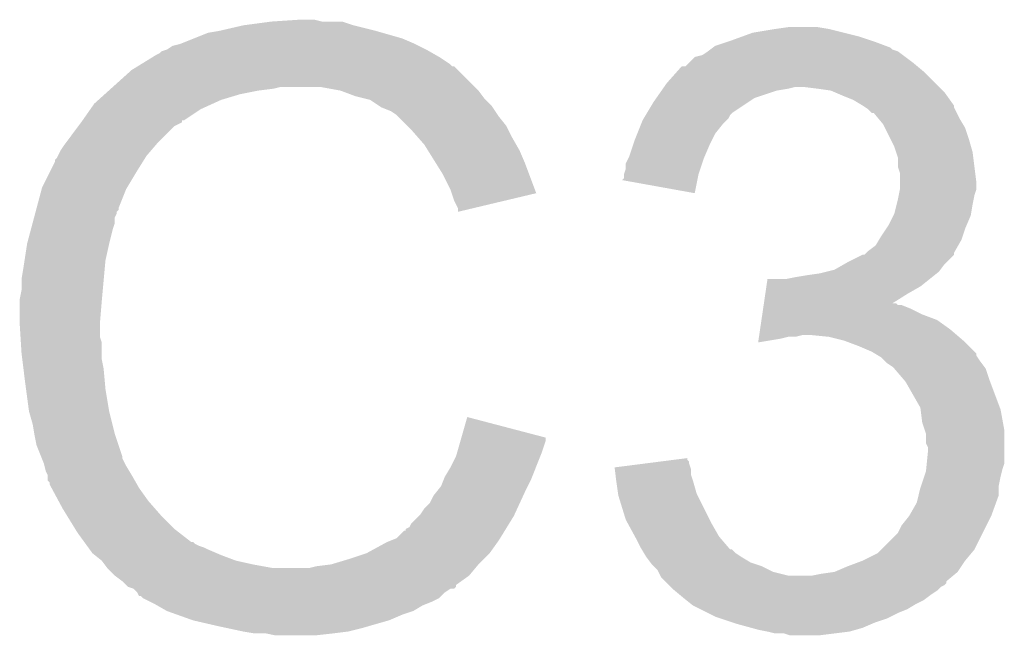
# Model space of a CAD drawing. Extents: x -1.3 to 24.2, y -3.9 to 39.2.
# Tile 29 of 34: x 14.392 to 15.733, y 29.248 to 30.086. Entities that reach past the tile are written whole.
import ezdxf

# ---------------------------------------------------------------- set-up
doc = ezdxf.new("R2010")
doc.units = 0
doc.layers.add('PRESSURE_26_CLICK_V100_GTO', color=14, linetype='CONTINUOUS')

msp = doc.modelspace()

# ---------------------------------------------------------------- linework, layer by layer
at = {"layer": 'PRESSURE_26_CLICK_V100_GTO'}
for points in [[(14.696454, 30.078682), (14.734524, 30.083758), (14.8463, 30.078682), (14.831062, 30.083758)], [(14.734524, 30.083758), (14.73454, 30.08376), (14.831062, 30.083758), (14.803122, 30.08376)], [(14.73454, 30.08376), (14.772638, 30.0863), (14.803122, 30.08376), (14.792958, 30.0863)], [(14.629128, 30.0609), (14.648182, 30.06852), (14.912342, 30.0609), (14.885672, 30.06852)], [(14.648182, 30.06852), (14.66342, 30.07106), (14.885672, 30.06852), (14.87678, 30.07106)], [(14.66342, 30.07106), (14.69644, 30.07868), (14.87678, 30.07106), (14.846308, 30.07868)], [(14.69644, 30.07868), (14.696454, 30.078682), (14.846308, 30.07868), (14.8463, 30.078682)], [(15.37589, 30.06344), (15.389862, 30.06852), (15.534638, 30.06344), (15.51432, 30.06852)], [(15.389862, 30.06852), (15.42034, 30.0736), (15.51432, 30.06852), (15.494, 30.0736)], [(15.42034, 30.0736), (15.438122, 30.07614), (15.494, 30.0736), (15.478758, 30.07614)], [(14.610082, 30.053282), (14.629128, 30.0609), (14.930116, 30.053282), (14.912342, 30.0609)], [(15.33906, 30.05074), (15.3543, 30.05582), (15.57104, 30.05074), (15.5575, 30.05582)], [(15.3543, 30.05582), (15.36192, 30.05836), (15.5575, 30.05582), (15.54988, 30.05836)], [(15.36192, 30.05836), (15.37589, 30.06344), (15.54988, 30.05836), (15.534638, 30.06344)], [(14.582138, 30.040582), (14.584684, 30.04312), (14.954246, 30.040582), (14.949804, 30.04312)], [(14.584684, 30.04312), (14.592298, 30.04566), (14.949804, 30.04312), (14.945358, 30.04566)], [(14.592298, 30.04566), (14.592304, 30.045662), (14.945358, 30.04566), (14.945356, 30.045662)], [(14.592304, 30.045662), (14.59992, 30.050742), (14.945356, 30.045662), (14.935196, 30.050742)], [(14.59992, 30.050742), (14.610072, 30.05328), (14.935196, 30.050742), (14.93012, 30.05328)], [(14.610072, 30.05328), (14.610082, 30.053282), (14.93012, 30.05328), (14.930116, 30.053282)], [(15.321284, 30.038042), (15.328896, 30.043118), (15.594752, 30.038042), (15.587982, 30.043118)], [(15.328896, 30.043118), (15.3289, 30.04312), (15.587982, 30.043118), (15.587978, 30.04312)], [(15.3289, 30.04312), (15.332286, 30.04566), (15.587978, 30.04312), (15.580364, 30.04566)], [(15.332286, 30.04566), (15.335668, 30.048196), (15.580364, 30.04566), (15.577818, 30.048196)], [(15.335668, 30.048196), (15.33906, 30.05074), (15.577818, 30.048196), (15.57104, 30.05074)], [(14.556418, 30.025338), (14.572932, 30.0355), (14.978382, 30.025338), (14.96314, 30.0355)], [(14.572932, 30.0355), (14.57706, 30.03804), (14.96314, 30.0355), (14.958696, 30.03804)], [(14.57706, 30.03804), (14.582138, 30.040582), (14.958696, 30.03804), (14.954246, 30.040582)], [(15.298426, 30.022806), (15.3035, 30.02788), (15.61439, 30.022806), (15.6083, 30.02788)], [(15.3035, 30.02788), (15.311126, 30.035502), (15.6083, 30.02788), (15.598138, 30.035502)], [(15.311126, 30.035502), (15.321284, 30.038042), (15.598138, 30.035502), (15.594752, 30.038042)], [(14.51864, 29.99486), (14.544042, 30.017722), (15.0114, 29.99486), (14.988538, 30.017722)], [(14.544042, 30.017722), (14.552284, 30.022794), (14.988538, 30.017722), (14.983466, 30.022794)], [(14.552284, 30.022794), (14.552294, 30.0228), (14.983466, 30.022794), (14.980924, 30.0228)], [(14.552294, 30.0228), (14.556418, 30.025338), (14.980924, 30.0228), (14.978382, 30.025338)], [(15.273022, 29.999942), (15.28657, 30.015182), (15.638778, 29.999942), (15.623538, 30.015182)], [(15.28657, 30.015182), (15.293344, 30.0228), (15.623538, 30.015182), (15.614398, 30.0228)], [(15.293344, 30.0228), (15.298426, 30.022806), (15.614398, 30.0228), (15.61439, 30.022806)], [(14.507352, 29.9847), (14.512996, 29.98978), (14.69136, 29.9847), (14.716762, 29.98978)], [(14.512996, 29.98978), (14.515818, 29.99232), (14.716762, 29.98978), (14.737078, 29.99232)], [(14.515818, 29.99232), (14.51864, 29.99486), (14.737078, 29.99232), (14.747238, 29.99486)], [(14.828518, 29.98978), (14.800578, 29.99486), (15.01648, 29.98978), (15.0114, 29.99486)], [(14.828524, 29.989778), (14.828518, 29.98978), (15.01648, 29.989778), (15.01648, 29.98978)], [(14.848838, 29.982162), (14.828524, 29.989778), (15.022196, 29.982162), (15.01648, 29.989778)], [(15.258792, 29.979618), (15.265906, 29.989778), (15.392396, 29.979618), (15.422878, 29.989778)], [(15.265906, 29.989778), (15.267684, 29.99232), (15.422878, 29.989778), (15.43812, 29.99232)], [(15.267684, 29.99232), (15.269464, 29.99486), (15.43812, 29.99232), (15.448278, 29.99486)], [(15.269464, 29.99486), (15.273022, 29.999942), (15.64386, 29.99486), (15.638778, 29.999942)], [(15.47876, 29.99232), (15.458438, 29.99486), (15.6464, 29.99232), (15.64386, 29.99486)], [(15.496536, 29.98978), (15.47876, 29.99232), (15.64894, 29.98978), (15.6464, 29.99232)], [(15.502464, 29.98724), (15.496536, 29.98978), (15.65148, 29.98724), (15.64894, 29.98978)], [(14.493242, 29.972), (14.498886, 29.97708), (14.654784, 29.972), (14.66596, 29.97708)], [(14.498886, 29.97708), (14.507352, 29.9847), (14.66596, 29.97708), (14.69136, 29.9847)], [(14.859008, 29.97962), (14.848838, 29.982162), (15.024102, 29.97962), (15.022196, 29.982162)], [(14.86916, 29.977082), (14.859008, 29.97962), (15.02664, 29.977082), (15.024102, 29.97962)], [(14.880592, 29.96946), (14.86916, 29.977082), (15.03426, 29.96946), (15.02664, 29.977082)], [(15.246092, 29.959298), (15.255238, 29.97454), (15.361918, 29.959298), (15.384778, 29.97454)], [(15.255238, 29.97454), (15.258792, 29.979618), (15.384778, 29.97454), (15.392396, 29.979618)], [(15.51432, 29.98216), (15.502464, 29.98724), (15.65511, 29.98216), (15.65148, 29.98724)], [(15.527024, 29.97708), (15.51432, 29.98216), (15.658738, 29.97708), (15.65511, 29.98216)], [(15.539722, 29.96946), (15.527024, 29.97708), (15.66418, 29.96946), (15.658738, 29.97708)], [(14.477238, 29.94914), (14.487904, 29.964378), (14.615158, 29.94914), (14.638018, 29.964378)], [(14.487904, 29.964378), (14.493242, 29.972), (14.638018, 29.964378), (14.654784, 29.972)], [(14.884398, 29.966922), (14.880592, 29.96946), (15.035952, 29.966922), (15.03426, 29.96946)], [(14.897102, 29.96184), (14.884398, 29.966922), (15.03934, 29.96184), (15.035952, 29.966922)], [(14.90472, 29.95676), (14.897102, 29.96184), (15.042728, 29.95676), (15.03934, 29.96184)], [(15.539726, 29.969458), (15.539722, 29.96946), (15.66418, 29.969458), (15.66418, 29.96946)], [(15.543538, 29.966916), (15.539726, 29.969458), (15.664182, 29.966916), (15.66418, 29.969458)], [(15.54734, 29.96438), (15.543538, 29.966916), (15.665452, 29.96438), (15.664182, 29.966916)], [(15.552414, 29.959306), (15.54734, 29.96438), (15.667988, 29.959306), (15.665452, 29.96438)], [(14.47546, 29.9466), (14.47722, 29.949116), (14.612604, 29.9466), (14.61262, 29.949116)], [(14.47722, 29.949116), (14.477238, 29.94914), (14.61262, 29.949116), (14.615158, 29.94914)], [(14.907262, 29.95422), (14.90472, 29.95676), (15.04442, 29.95422), (15.042728, 29.95676)], [(14.919964, 29.941518), (14.907262, 29.95422), (15.054582, 29.941518), (15.04442, 29.95422)], [(15.237966, 29.944058), (15.24, 29.949142), (15.349218, 29.944058), (15.354298, 29.949142)], [(15.24, 29.949142), (15.241522, 29.951682), (15.354298, 29.949142), (15.356838, 29.951682)], [(15.241522, 29.951682), (15.244568, 29.956756), (15.356838, 29.951682), (15.359378, 29.956756)], [(15.244568, 29.956756), (15.246092, 29.959298), (15.359378, 29.956756), (15.361918, 29.959298)], [(15.554954, 29.9593), (15.552414, 29.959306), (15.667992, 29.9593), (15.667988, 29.959306)], [(15.561304, 29.951682), (15.554954, 29.9593), (15.6718, 29.951682), (15.667992, 29.9593)], [(15.56766, 29.944056), (15.561304, 29.951682), (15.676376, 29.944056), (15.6718, 29.951682)], [(14.454504, 29.91866), (14.471648, 29.941518), (14.5796, 29.91866), (14.602462, 29.941518)], [(14.471648, 29.941518), (14.475454, 29.946594), (14.602462, 29.941518), (14.612604, 29.946594)], [(14.475454, 29.946594), (14.47546, 29.9466), (14.612604, 29.946594), (14.612604, 29.9466)], [(14.925042, 29.93644), (14.919964, 29.941518), (15.057122, 29.93644), (15.054582, 29.941518)], [(14.933932, 29.926282), (14.925042, 29.93644), (15.0622, 29.926282), (15.057122, 29.93644)], [(15.232886, 29.931358), (15.237966, 29.944058), (15.339058, 29.931358), (15.349218, 29.944058)], [(15.570198, 29.938982), (15.56766, 29.944056), (15.67942, 29.938982), (15.676376, 29.944056)], [(15.57782, 29.92374), (15.570198, 29.938982), (15.6845, 29.92374), (15.67942, 29.938982)], [(14.94282, 29.916122), (14.933932, 29.926282), (15.068006, 29.916122), (15.0622, 29.926282)], [(15.227298, 29.91612), (15.22984, 29.92374), (15.33144, 29.91612), (15.335248, 29.92374)], [(15.22984, 29.92374), (15.232886, 29.931358), (15.335248, 29.92374), (15.339058, 29.931358)], [(15.5829, 29.91358), (15.57782, 29.92374), (15.687404, 29.91358), (15.6845, 29.92374)], [(14.443708, 29.900878), (14.447522, 29.908502), (14.56436, 29.900878), (14.570894, 29.908502)], [(14.447522, 29.908502), (14.4526, 29.91612), (14.570894, 29.908502), (14.577422, 29.91612)], [(14.4526, 29.91612), (14.454504, 29.91866), (14.577422, 29.91612), (14.5796, 29.91866)], [(14.947584, 29.9085), (14.94282, 29.916122), (15.07236, 29.9085), (15.068006, 29.916122)], [(14.958696, 29.89072), (14.947584, 29.9085), (15.07998, 29.89072), (15.07236, 29.9085)], [(15.22222, 29.900882), (15.227298, 29.91612), (15.324908, 29.900882), (15.33144, 29.91612)], [(15.58544, 29.905958), (15.5829, 29.91358), (15.68958, 29.905958), (15.687404, 29.91358)], [(14.4399, 29.893264), (14.439906, 29.895806), (14.5596, 29.893264), (14.561188, 29.895806)], [(14.439906, 29.895806), (14.442442, 29.898344), (14.561188, 29.895806), (14.562776, 29.898344)], [(14.442442, 29.898344), (14.443708, 29.900878), (14.562776, 29.898344), (14.56436, 29.900878)], [(15.217142, 29.890724), (15.220948, 29.89834), (15.32128, 29.890724), (15.32382, 29.89834)], [(15.220948, 29.89834), (15.22222, 29.900882), (15.32382, 29.89834), (15.324908, 29.900882)], [(15.587978, 29.898342), (15.58544, 29.905958), (15.690532, 29.898342), (15.68958, 29.905958)], [(15.58798, 29.885644), (15.587978, 29.898342), (15.69212, 29.885644), (15.690532, 29.898342)], [(14.42212, 29.8577), (14.433548, 29.88056), (14.53794, 29.8577), (14.55166, 29.88056)], [(14.433548, 29.88056), (14.4399, 29.893264), (14.55166, 29.88056), (14.5596, 29.893264)], [(14.96822, 29.875478), (14.958696, 29.89072), (15.085686, 29.875478), (15.07998, 29.89072)], [(15.214602, 29.875482), (15.21714, 29.883104), (15.3162, 29.875482), (15.31874, 29.883104)], [(15.21714, 29.883104), (15.217142, 29.890724), (15.31874, 29.883104), (15.32128, 29.890724)], [(15.590518, 29.878022), (15.58798, 29.885644), (15.693072, 29.878022), (15.69212, 29.885644)], [(14.97838, 29.85516), (14.96822, 29.875478), (15.093292, 29.85516), (15.085686, 29.875478)], [(15.212092, 29.867894), (15.2146, 29.870404), (15.314674, 29.867894), (15.31518, 29.870404)], [(15.311096, 29.850084), (15.212092, 29.867894), (15.311096, 29.850084), (15.314674, 29.867894)], [(15.2146, 29.875478), (15.214602, 29.875482), (15.3162, 29.875478), (15.3162, 29.875482)], [(15.2146, 29.870404), (15.2146, 29.875478), (15.31518, 29.870404), (15.3162, 29.875478)], [(15.59052, 29.865318), (15.590518, 29.878022), (15.69466, 29.865318), (15.693072, 29.878022)], [(14.414668, 29.829756), (14.421442, 29.855164), (14.52626, 29.829756), (14.53642, 29.855164)], [(14.421442, 29.855164), (14.42212, 29.8577), (14.53642, 29.855164), (14.53794, 29.8577)], [(14.980076, 29.850074), (14.97838, 29.85516), (15.095194, 29.850074), (15.093292, 29.85516)], [(15.588994, 29.847538), (15.590518, 29.855158), (15.69212, 29.847538), (15.694658, 29.855158)], [(15.590518, 29.855158), (15.59052, 29.855162), (15.694658, 29.855158), (15.694658, 29.855162)], [(15.59052, 29.855162), (15.59052, 29.865318), (15.694658, 29.855162), (15.69466, 29.865318)], [(14.98346, 29.839922), (14.980076, 29.850074), (15.052504, 29.839922), (15.095194, 29.850074)], [(14.988538, 29.829764), (14.98346, 29.839922), (15.00979, 29.829764), (15.052504, 29.839922)], [(15.586074, 29.83484), (15.58798, 29.84246), (15.68958, 29.83484), (15.691104, 29.84246)], [(15.58798, 29.84246), (15.588994, 29.847538), (15.691104, 29.84246), (15.69212, 29.847538)], [(14.413312, 29.824676), (14.41399, 29.827214), (14.52372, 29.824676), (14.526254, 29.827214)], [(14.41399, 29.827214), (14.414668, 29.829756), (14.526254, 29.827214), (14.52626, 29.829756)], [(14.98854, 29.82471), (14.988538, 29.829764), (14.98854, 29.82471), (15.00979, 29.829764)], [(15.582902, 29.822142), (15.586074, 29.83484), (15.687462, 29.822142), (15.68958, 29.83484)], [(14.409248, 29.809438), (14.41128, 29.817056), (14.521178, 29.809438), (14.52118, 29.817056)], [(14.41128, 29.817056), (14.412636, 29.822136), (14.52118, 29.817056), (14.523718, 29.822136)], [(14.412636, 29.822136), (14.413312, 29.824676), (14.523718, 29.822136), (14.52372, 29.824676)], [(15.57528, 29.806902), (15.581628, 29.819598), (15.681596, 29.806902), (15.687038, 29.819598)], [(15.581628, 29.819598), (15.582902, 29.822142), (15.687038, 29.819598), (15.687462, 29.822142)], [(14.4018, 29.781502), (14.407218, 29.80182), (14.51356, 29.781502), (14.518642, 29.80182)], [(14.407218, 29.80182), (14.409248, 29.809438), (14.518642, 29.80182), (14.521178, 29.809438)], [(15.565118, 29.79166), (15.57189, 29.80182), (15.676032, 29.79166), (15.67942, 29.80182)], [(15.57189, 29.80182), (15.57528, 29.806902), (15.67942, 29.80182), (15.681596, 29.806902)], [(15.557502, 29.778964), (15.562068, 29.786578), (15.66999, 29.778964), (15.67434, 29.786578)], [(15.562068, 29.786578), (15.565118, 29.79166), (15.67434, 29.786578), (15.676032, 29.79166)], [(14.398282, 29.758638), (14.401798, 29.7815), (14.50848, 29.758638), (14.51356, 29.7815)], [(14.401798, 29.7815), (14.4018, 29.781502), (14.51356, 29.7815), (14.51356, 29.781502)], [(15.547342, 29.77134), (15.557502, 29.778964), (15.665634, 29.77134), (15.66999, 29.778964)], [(15.5194, 29.7561), (15.53971, 29.766254), (15.65402, 29.7561), (15.664174, 29.766254)], [(15.53971, 29.766254), (15.539724, 29.76626), (15.664174, 29.766254), (15.664174, 29.76626)], [(15.539724, 29.76626), (15.542266, 29.766266), (15.664174, 29.76626), (15.664174, 29.766266)], [(15.542266, 29.766266), (15.544794, 29.768794), (15.664174, 29.766266), (15.66418, 29.768794)], [(15.544794, 29.768794), (15.547342, 29.77134), (15.66418, 29.768794), (15.665634, 29.77134)], [(14.39418, 29.733242), (14.39672, 29.74848), (14.50617, 29.733242), (14.507556, 29.74848)], [(14.39672, 29.74848), (14.398282, 29.758638), (14.507556, 29.74848), (14.50848, 29.758638)], [(15.501622, 29.74594), (15.514952, 29.753558), (15.645764, 29.74594), (15.65148, 29.753558)], [(15.514952, 29.753558), (15.5194, 29.7561), (15.65148, 29.753558), (15.65402, 29.7561)], [(14.39418, 29.718002), (14.39418, 29.733242), (14.504784, 29.718002), (14.50617, 29.733242)], [(15.408704, 29.723078), (15.410202, 29.73324), (15.618458, 29.723078), (15.63116, 29.73324)], [(15.435582, 29.73324), (15.44828, 29.73578), (15.63116, 29.73324), (15.634334, 29.73578)], [(15.44828, 29.73578), (15.46352, 29.73832), (15.634334, 29.73578), (15.63751, 29.73832)], [(15.46352, 29.73832), (15.4813, 29.74086), (15.63751, 29.73832), (15.640684, 29.74086)], [(15.4813, 29.74086), (15.491452, 29.743398), (15.640684, 29.74086), (15.643858, 29.743398)], [(15.491452, 29.743398), (15.501622, 29.74594), (15.643858, 29.743398), (15.645764, 29.74594)], [(15.407208, 29.71292), (15.408704, 29.723078), (15.60068, 29.71292), (15.618458, 29.723078)], [(14.39164, 29.705302), (14.39418, 29.718002), (14.50363, 29.705302), (14.504784, 29.718002)], [(15.405336, 29.70022), (15.407208, 29.71292), (15.580442, 29.70022), (15.60068, 29.71292)], [(14.39164, 29.70276), (14.39164, 29.705302), (14.5034, 29.70276), (14.50363, 29.705302)], [(14.39164, 29.672282), (14.39164, 29.70276), (14.50086, 29.672282), (14.5034, 29.70276)], [(15.403092, 29.68498), (15.404214, 29.6926), (15.621, 29.68498), (15.60576, 29.6926)], [(15.404214, 29.6926), (15.404962, 29.697678), (15.60576, 29.6926), (15.593064, 29.697678)], [(15.404962, 29.69768), (15.405336, 29.700214), (15.587984, 29.69768), (15.585446, 29.700214)], [(15.404962, 29.697678), (15.404962, 29.69768), (15.593064, 29.697678), (15.587984, 29.69768)], [(15.405336, 29.700214), (15.405336, 29.70022), (15.585446, 29.700214), (15.580442, 29.70022)], [(15.401968, 29.677358), (15.403092, 29.68498), (15.641322, 29.677358), (15.621, 29.68498)], [(14.39164, 29.672278), (14.39164, 29.672282), (14.500862, 29.672278), (14.50086, 29.672282)], [(14.392752, 29.654498), (14.39164, 29.672278), (14.500862, 29.654498), (14.500862, 29.672278)], [(15.400098, 29.66466), (15.401968, 29.677358), (15.6591, 29.66466), (15.641322, 29.677358)], [(14.393228, 29.646876), (14.392752, 29.654498), (14.5034, 29.646876), (14.500862, 29.654498)], [(15.398226, 29.65196), (15.398602, 29.6545), (15.42796, 29.65196), (15.438118, 29.6545)], [(15.398602, 29.6545), (15.398976, 29.65704), (15.448278, 29.6545), (15.458438, 29.65704)], [(15.398976, 29.65704), (15.400098, 29.66466), (15.667992, 29.65704), (15.6591, 29.66466)], [(15.493998, 29.6545), (15.468602, 29.65704), (15.670956, 29.6545), (15.667992, 29.65704)], [(15.51431, 29.649422), (15.493998, 29.6545), (15.67688, 29.649422), (15.670956, 29.6545)], [(14.39418, 29.63164), (14.393228, 29.646876), (14.5034, 29.63164), (14.5034, 29.646876)], [(15.397484, 29.64691), (15.398226, 29.65196), (15.397484, 29.64691), (15.42796, 29.65196)], [(15.514318, 29.64942), (15.51431, 29.649422), (15.676882, 29.64942), (15.67688, 29.649422)], [(15.53464, 29.6418), (15.514318, 29.64942), (15.6845, 29.6418), (15.676882, 29.64942)], [(15.552418, 29.63418), (15.53464, 29.6418), (15.692118, 29.63418), (15.6845, 29.6418)], [(14.395134, 29.624018), (14.39418, 29.63164), (14.5034, 29.624018), (14.5034, 29.63164)], [(15.55666, 29.631636), (15.552418, 29.63418), (15.69466, 29.631636), (15.692118, 29.63418)], [(15.560898, 29.629094), (15.55666, 29.631636), (15.694664, 29.629094), (15.69466, 29.631636)], [(15.565118, 29.626562), (15.560898, 29.629094), (15.696352, 29.626562), (15.694664, 29.629094)], [(15.5702, 29.62148), (15.565118, 29.626562), (15.69974, 29.62148), (15.696352, 29.626562)], [(14.39672, 29.61132), (14.395134, 29.624018), (14.50594, 29.61132), (14.5034, 29.624018)], [(15.572738, 29.618942), (15.5702, 29.62148), (15.701644, 29.618942), (15.69974, 29.62148)], [(15.58036, 29.61386), (15.572738, 29.618942), (15.705456, 29.61386), (15.701644, 29.618942)], [(15.582902, 29.61132), (15.58036, 29.61386), (15.70736, 29.61132), (15.705456, 29.61386)], [(14.39926, 29.591), (14.39672, 29.61132), (14.507788, 29.591), (14.50594, 29.61132)], [(15.595962, 29.59608), (15.582902, 29.61132), (15.71244, 29.59608), (15.70736, 29.61132)], [(14.400278, 29.58338), (14.39926, 29.591), (14.50848, 29.58338), (14.507788, 29.591)], [(15.59814, 29.593538), (15.595962, 29.59608), (15.713394, 29.593538), (15.71244, 29.59608)], [(15.618458, 29.557984), (15.59814, 29.593538), (15.726726, 29.557984), (15.713394, 29.593538)], [(14.40434, 29.552902), (14.400278, 29.58338), (14.51356, 29.552902), (14.50848, 29.58338)], [(14.404342, 29.5529), (14.40434, 29.552902), (14.51356, 29.5529), (14.51356, 29.552902)], [(14.40942, 29.535122), (14.404342, 29.5529), (14.518006, 29.535122), (14.51356, 29.5529)], [(14.993264, 29.51732), (15.001264, 29.545276), (15.10792, 29.51732), (15.001264, 29.545276)], [(15.618778, 29.555438), (15.618458, 29.557984), (15.72768, 29.555438), (15.726726, 29.557984)], [(15.621, 29.537662), (15.618778, 29.555438), (15.730912, 29.537662), (15.72768, 29.555438)], [(14.411538, 29.522422), (14.40942, 29.535122), (14.52118, 29.522422), (14.518006, 29.535122)], [(15.624388, 29.527498), (15.621, 29.537662), (15.73276, 29.527498), (15.730912, 29.537662)], [(14.41196, 29.51988), (14.411538, 29.522422), (14.522028, 29.51988), (14.52118, 29.522422)], [(14.4145, 29.507182), (14.41196, 29.51988), (14.52626, 29.507182), (14.522028, 29.51988)], [(15.626078, 29.522422), (15.624388, 29.527498), (15.732758, 29.522422), (15.73276, 29.527498)], [(15.62608, 29.509724), (15.626078, 29.522422), (15.732758, 29.509724), (15.732758, 29.522422)], [(14.420598, 29.491936), (14.4145, 29.507182), (14.53134, 29.491936), (14.52626, 29.507182)], [(14.987454, 29.49702), (14.991814, 29.512258), (15.10284, 29.49702), (15.107918, 29.512258)], [(14.991814, 29.512258), (14.993264, 29.51732), (15.107918, 29.512258), (15.10792, 29.51732)], [(15.628618, 29.504644), (15.62608, 29.509724), (15.732758, 29.504644), (15.732758, 29.509724)], [(15.62862, 29.497018), (15.628618, 29.504644), (15.732758, 29.497018), (15.732758, 29.504644)], [(14.421614, 29.489396), (14.420598, 29.491936), (14.531342, 29.489396), (14.53134, 29.491936)], [(14.97838, 29.4767), (14.986002, 29.491942), (15.094712, 29.4767), (15.100808, 29.491942)], [(14.986002, 29.491942), (14.987454, 29.49702), (15.100808, 29.491942), (15.10284, 29.49702)], [(15.627094, 29.481778), (15.62862, 29.497018), (15.732758, 29.481778), (15.732758, 29.497018)], [(14.424658, 29.481782), (14.421614, 29.489396), (14.53515, 29.481782), (14.531342, 29.489396)], [(14.425294, 29.479242), (14.424658, 29.481782), (14.53642, 29.479242), (14.53515, 29.481782)], [(14.427198, 29.471622), (14.425294, 29.479242), (14.540992, 29.471622), (14.53642, 29.479242)], [(15.20192, 29.476698), (15.24161, 29.481778), (15.305194, 29.476698), (15.303502, 29.481778)], [(15.24161, 29.481778), (15.26144, 29.484316), (15.303502, 29.481778), (15.3035, 29.484316)], [(15.26144, 29.484316), (15.28127, 29.486854), (15.3035, 29.484316), (15.300966, 29.486854)], [(15.28127, 29.486854), (15.30096, 29.489374), (15.300966, 29.486854), (15.30096, 29.489374)], [(15.626332, 29.47416), (15.627094, 29.481778), (15.730222, 29.47416), (15.732758, 29.481778)], [(14.429738, 29.466544), (14.427198, 29.471622), (14.544038, 29.466544), (14.540992, 29.471622)], [(14.42974, 29.46654), (14.429738, 29.466544), (14.54404, 29.46654), (14.544038, 29.466544)], [(14.42974, 29.458924), (14.42974, 29.46654), (14.548392, 29.458924), (14.54404, 29.46654)], [(14.97076, 29.464002), (14.97838, 29.4767), (15.089632, 29.464002), (15.094712, 29.4767)], [(15.202236, 29.474156), (15.20192, 29.476698), (15.30604, 29.474156), (15.305194, 29.476698)], [(15.203182, 29.466538), (15.202236, 29.474156), (15.306042, 29.466538), (15.30604, 29.474156)], [(15.204126, 29.45892), (15.203182, 29.466538), (15.30858, 29.45892), (15.306042, 29.466538)], [(15.623538, 29.464), (15.62608, 29.471622), (15.72768, 29.464), (15.729586, 29.471622)], [(15.62608, 29.471622), (15.626332, 29.47416), (15.729586, 29.471622), (15.730222, 29.47416)], [(14.432274, 29.456386), (14.42974, 29.458924), (14.549842, 29.456386), (14.548392, 29.458924)], [(14.43228, 29.453846), (14.432274, 29.456386), (14.551294, 29.453846), (14.549842, 29.456386)], [(14.43502, 29.448758), (14.43228, 29.453846), (14.5542, 29.448758), (14.551294, 29.453846)], [(14.959584, 29.44368), (14.96568, 29.451302), (15.07998, 29.44368), (15.08379, 29.451302)], [(14.96568, 29.451302), (14.968726, 29.45892), (15.08379, 29.451302), (15.0876, 29.45892)], [(14.968726, 29.45892), (14.97076, 29.464002), (15.0876, 29.45892), (15.089632, 29.464002)], [(15.20444, 29.45638), (15.204126, 29.45892), (15.309306, 29.45638), (15.30858, 29.45892)], [(15.206618, 29.44114), (15.20444, 29.45638), (15.31366, 29.44114), (15.309306, 29.45638)], [(15.61846, 29.448758), (15.619306, 29.451298), (15.725138, 29.448758), (15.72514, 29.451298)], [(15.619306, 29.451298), (15.623538, 29.464), (15.72514, 29.451298), (15.72768, 29.464)], [(14.444592, 29.43098), (14.43502, 29.448758), (14.5669, 29.43098), (14.5542, 29.448758)], [(14.950442, 29.428444), (14.95552, 29.438598), (15.072948, 29.428444), (15.077634, 29.438598)], [(14.95552, 29.438598), (14.959584, 29.44368), (15.077634, 29.438598), (15.07998, 29.44368)], [(15.20698, 29.438602), (15.206618, 29.44114), (15.31493, 29.438602), (15.31366, 29.44114)], [(15.217138, 29.405582), (15.20698, 29.438602), (15.33144, 29.405582), (15.31493, 29.438602)], [(15.613382, 29.428444), (15.61592, 29.438598), (15.721446, 29.428444), (15.725138, 29.438598)], [(15.61592, 29.438598), (15.61846, 29.448758), (15.725138, 29.438598), (15.725138, 29.448758)], [(14.45006, 29.42082), (14.444592, 29.43098), (14.57579, 29.42082), (14.5669, 29.43098)], [(14.942822, 29.420822), (14.950442, 29.428444), (15.06943, 29.420822), (15.072948, 29.428444)], [(15.603222, 29.410662), (15.613382, 29.428444), (15.71498, 29.410662), (15.721446, 29.428444)], [(14.456314, 29.41066), (14.45006, 29.42082), (14.584678, 29.41066), (14.57579, 29.42082)], [(14.9352, 29.41066), (14.93774, 29.4132), (15.06474, 29.41066), (15.065912, 29.4132)], [(14.93774, 29.4132), (14.942822, 29.420822), (15.065912, 29.4132), (15.06943, 29.420822)], [(14.467254, 29.39288), (14.456314, 29.41066), (14.602462, 29.39288), (14.584678, 29.41066)], [(14.9225, 29.395426), (14.925042, 29.400498), (15.055364, 29.395426), (15.058486, 29.400498)], [(14.925042, 29.400498), (14.9352, 29.41066), (15.058486, 29.400498), (15.06474, 29.41066)], [(15.21991, 29.400502), (15.217138, 29.405582), (15.33398, 29.400502), (15.33144, 29.405582)], [(15.229608, 29.382722), (15.21991, 29.400502), (15.34414, 29.382722), (15.33398, 29.400502)], [(15.587982, 29.387804), (15.59306, 29.397958), (15.70355, 29.387804), (15.708628, 29.397958)], [(15.59306, 29.397958), (15.60322, 29.41066), (15.708628, 29.397958), (15.71498, 29.41066)], [(15.60322, 29.41066), (15.603222, 29.410662), (15.71498, 29.41066), (15.71498, 29.410662)], [(14.47038, 29.3878), (14.467254, 29.39288), (14.608994, 29.3878), (14.602462, 29.39288)], [(14.479618, 29.3751), (14.47038, 29.3878), (14.625322, 29.3751), (14.608994, 29.3878)], [(14.904718, 29.380184), (14.914884, 29.39034), (15.045986, 29.380184), (15.052234, 29.39034)], [(14.914884, 29.39034), (14.91742, 29.390364), (15.052234, 29.39034), (15.05225, 29.390364)], [(14.91742, 29.390364), (14.917436, 29.392886), (15.05225, 29.390364), (15.053802, 29.392886)], [(14.917436, 29.392886), (14.9225, 29.395426), (15.053802, 29.392886), (15.055364, 29.395426)], [(15.56512, 29.364944), (15.587982, 29.387804), (15.69212, 29.364944), (15.70355, 29.387804)], [(14.479622, 29.375094), (14.479618, 29.3751), (14.627866, 29.375094), (14.625322, 29.3751)], [(14.481466, 29.372558), (14.479622, 29.375094), (14.630404, 29.372558), (14.627866, 29.375094)], [(14.483312, 29.37002), (14.481466, 29.372558), (14.635482, 29.37002), (14.630404, 29.372558)], [(14.864082, 29.35986), (14.89202, 29.3751), (15.031718, 29.35986), (15.042606, 29.3751)], [(14.89202, 29.3751), (14.898368, 29.377642), (15.042606, 29.3751), (15.044422, 29.377642)], [(14.898368, 29.377642), (14.904718, 29.380184), (15.044422, 29.377642), (15.045986, 29.380184)], [(15.23238, 29.37764), (15.229608, 29.382722), (15.348498, 29.37764), (15.34414, 29.382722)], [(15.23746, 29.36748), (15.23238, 29.37764), (15.35721, 29.36748), (15.348498, 29.37764)], [(14.485158, 29.36748), (14.483312, 29.37002), (14.6431, 29.36748), (14.635482, 29.37002)], [(14.487006, 29.36494), (14.485158, 29.36748), (14.64818, 29.36494), (14.6431, 29.36748)], [(14.490698, 29.359862), (14.487006, 29.36494), (14.66003, 29.359862), (14.64818, 29.36494)], [(14.493876, 29.35732), (14.490698, 29.359862), (14.66596, 29.35732), (14.66003, 29.359862)], [(14.503398, 29.349702), (14.493876, 29.35732), (14.686278, 29.349702), (14.66596, 29.35732)], [(14.84122, 29.35224), (14.864074, 29.359858), (15.0241, 29.35224), (15.031718, 29.359858)], [(14.864074, 29.359858), (14.864082, 29.35986), (15.031718, 29.359858), (15.031718, 29.35986)], [(15.238984, 29.36494), (15.23746, 29.36748), (15.359386, 29.36494), (15.35721, 29.36748)], [(15.238988, 29.364934), (15.238984, 29.36494), (15.361926, 29.364934), (15.359386, 29.36494)], [(15.242032, 29.35986), (15.238988, 29.364934), (15.367, 29.35986), (15.361926, 29.364934)], [(15.245078, 29.354782), (15.242032, 29.35986), (15.374616, 29.354782), (15.367, 29.35986)], [(15.53972, 29.3497), (15.560038, 29.359862), (15.67942, 29.3497), (15.687886, 29.359862)], [(15.560038, 29.359862), (15.56512, 29.364944), (15.687886, 29.359862), (15.69212, 29.364944)], [(14.5034, 29.3497), (14.503398, 29.349702), (14.686282, 29.3497), (14.686278, 29.349702)], [(14.507212, 29.34462), (14.5034, 29.3497), (14.70914, 29.34462), (14.686282, 29.3497)], [(14.51102, 29.339542), (14.507212, 29.34462), (14.737072, 29.339542), (14.70914, 29.34462)], [(14.795502, 29.34208), (14.815822, 29.34462), (15.014362, 29.34208), (15.01648, 29.34462)], [(14.815822, 29.34462), (14.84122, 29.35224), (15.01648, 29.34462), (15.0241, 29.35224)], [(15.24508, 29.35478), (15.245078, 29.354782), (15.374618, 29.35478), (15.374616, 29.354782)], [(15.250798, 29.34716), (15.24508, 29.35478), (15.387318, 29.34716), (15.374618, 29.35478)], [(15.2527, 29.344622), (15.250798, 29.34716), (15.394934, 29.344622), (15.387318, 29.34716)], [(15.25524, 29.34208), (15.2527, 29.344622), (15.40256, 29.34208), (15.394934, 29.344622)], [(15.5194, 29.34208), (15.53972, 29.3497), (15.674338, 29.34208), (15.67942, 29.3497)], [(14.511022, 29.33954), (14.51102, 29.339542), (14.737082, 29.33954), (14.737072, 29.339542)], [(14.52118, 29.329382), (14.511022, 29.33954), (15.00378, 29.329382), (15.012246, 29.33954)], [(14.785342, 29.33954), (14.795502, 29.34208), (15.012246, 29.33954), (15.014362, 29.34208)], [(15.260318, 29.336998), (15.25524, 29.34208), (15.412724, 29.336998), (15.40256, 29.34208)], [(15.26159, 29.334458), (15.260318, 29.336998), (15.417802, 29.334458), (15.412724, 29.336998)], [(15.26413, 29.32938), (15.26159, 29.334458), (15.438122, 29.32938), (15.417802, 29.334458)], [(15.471142, 29.32938), (15.48384, 29.33192), (15.663164, 29.32938), (15.666212, 29.33192)], [(15.48384, 29.33192), (15.501594, 29.334458), (15.666212, 29.33192), (15.669256, 29.334458)], [(15.501594, 29.334458), (15.501622, 29.334462), (15.669256, 29.334458), (15.669258, 29.334462)], [(15.501622, 29.334462), (15.5194, 29.34208), (15.669258, 29.334462), (15.674338, 29.34208)], [(14.521186, 29.329378), (14.52118, 29.329382), (15.003778, 29.329378), (15.00378, 29.329382)], [(14.531338, 29.32176), (14.521186, 29.329378), (14.99312, 29.32176), (15.003778, 29.329378)], [(14.536434, 29.31667), (14.531338, 29.32176), (14.986, 29.31667), (14.99312, 29.32176)], [(15.265398, 29.326844), (15.26413, 29.32938), (15.660124, 29.326844), (15.663164, 29.32938)], [(15.270488, 29.321754), (15.265398, 29.326844), (15.65402, 29.321754), (15.660124, 29.326844)], [(15.273028, 29.319214), (15.270488, 29.321754), (15.654014, 29.319214), (15.65402, 29.321754)], [(15.275564, 29.316678), (15.273028, 29.319214), (15.651476, 29.316678), (15.654014, 29.319214)], [(14.53896, 29.314144), (14.536434, 29.31667), (14.985994, 29.314144), (14.986, 29.31667)], [(14.53899, 29.314134), (14.53896, 29.314144), (14.985994, 29.314134), (14.985994, 29.314144)], [(14.546576, 29.3116), (14.53899, 29.314134), (14.983456, 29.3116), (14.985994, 29.314134)], [(14.54658, 29.311596), (14.546576, 29.3116), (14.978374, 29.311596), (14.983456, 29.3116)], [(14.551658, 29.306518), (14.54658, 29.311596), (14.970758, 29.306518), (14.978374, 29.311596)], [(14.554194, 29.301456), (14.551658, 29.306518), (14.965694, 29.301456), (14.970758, 29.306518)], [(15.278104, 29.314138), (15.275564, 29.316678), (15.646402, 29.314138), (15.651476, 29.316678)], [(15.280642, 29.311598), (15.278104, 29.314138), (15.643858, 29.311598), (15.646402, 29.314138)], [(15.283688, 29.30906), (15.280642, 29.311598), (15.64132, 29.30906), (15.643858, 29.311598)], [(15.289784, 29.30398), (15.283688, 29.30906), (15.6337, 29.30398), (15.64132, 29.30906)], [(15.29588, 29.2989), (15.289784, 29.30398), (15.626924, 29.2989), (15.6337, 29.30398)], [(14.556736, 29.30144), (14.554194, 29.301456), (14.965678, 29.30144), (14.965694, 29.301456)], [(14.559282, 29.298902), (14.556736, 29.30144), (14.96314, 29.298902), (14.965678, 29.30144)], [(14.55929, 29.298898), (14.559282, 29.298902), (14.963136, 29.298898), (14.96314, 29.298902)], [(14.569442, 29.29382), (14.55929, 29.298898), (14.95298, 29.29382), (14.963136, 29.298898)], [(14.57452, 29.29128), (14.569442, 29.29382), (14.946628, 29.29128), (14.95298, 29.29382)], [(14.578966, 29.28874), (14.57452, 29.29128), (14.940278, 29.28874), (14.946628, 29.29128)], [(15.299056, 29.29636), (15.29588, 29.2989), (15.623538, 29.29636), (15.626924, 29.2989)], [(15.305408, 29.29128), (15.299056, 29.29636), (15.613382, 29.29128), (15.623538, 29.29636)], [(15.308582, 29.28874), (15.305408, 29.29128), (15.609148, 29.28874), (15.613382, 29.29128)], [(14.592298, 29.28112), (14.578966, 29.28874), (14.927582, 29.28112), (14.940278, 29.28874)], [(14.606526, 29.27604), (14.592298, 29.28112), (14.912342, 29.27604), (14.927582, 29.28112)], [(15.318742, 29.28366), (15.308582, 29.28874), (15.600684, 29.28366), (15.609148, 29.28874)], [(15.328902, 29.27858), (15.318742, 29.28366), (15.58798, 29.27858), (15.600684, 29.28366)], [(15.33906, 29.2735), (15.328902, 29.27858), (15.577818, 29.2735), (15.58798, 29.27858)], [(14.62786, 29.268422), (14.606526, 29.27604), (14.894568, 29.268422), (14.912342, 29.27604)], [(14.627878, 29.268418), (14.62786, 29.268422), (14.89456, 29.268418), (14.894568, 29.268422)], [(14.66088, 29.2608), (14.627878, 29.268418), (14.86789, 29.2608), (14.89456, 29.268418)], [(15.34668, 29.27096), (15.33906, 29.2735), (15.572738, 29.27096), (15.577818, 29.2735)], [(15.36192, 29.26588), (15.34668, 29.27096), (15.557502, 29.26588), (15.572738, 29.27096)], [(15.36954, 29.26334), (15.36192, 29.26588), (15.551576, 29.26334), (15.557502, 29.26588)], [(15.388174, 29.258258), (15.36954, 29.26334), (15.53972, 29.258258), (15.551576, 29.26334)], [(14.672734, 29.25826), (14.66088, 29.2608), (14.859, 29.25826), (14.86789, 29.2608)], [(14.69644, 29.25318), (14.672734, 29.25826), (14.838678, 29.25318), (14.859, 29.25826)], [(14.711678, 29.25064), (14.69644, 29.25318), (14.81836, 29.25064), (14.838678, 29.25318)], [(14.739618, 29.2481), (14.726918, 29.25064), (14.795498, 29.2481), (14.81836, 29.25064)], [(15.39748, 29.25572), (15.388174, 29.258258), (15.530832, 29.25572), (15.53972, 29.258258)], [(15.41018, 29.25318), (15.39748, 29.25572), (15.521938, 29.25318), (15.530832, 29.25572)], [(15.420338, 29.25064), (15.41018, 29.25318), (15.501618, 29.25064), (15.521938, 29.25318)], [(15.440658, 29.248102), (15.433036, 29.25064), (15.481314, 29.248102), (15.501618, 29.25064)], [(15.481298, 29.2481), (15.440658, 29.248102), (15.481298, 29.2481), (15.481314, 29.248102)]]:
    msp.add_solid(points, dxfattribs=at)

doc.saveas('drawing.dxf')
